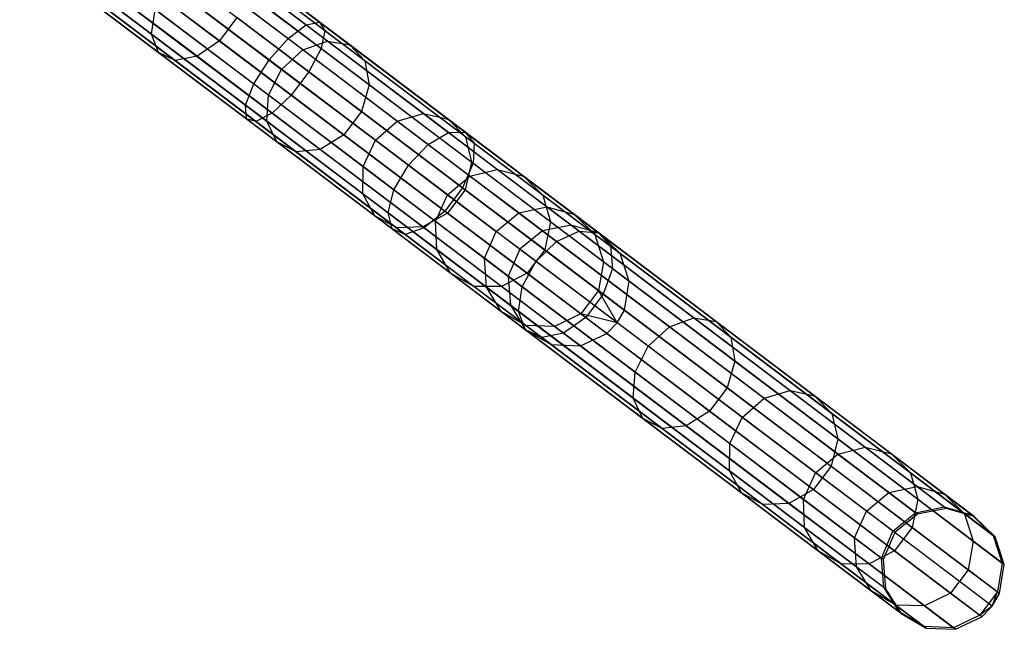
# Model space of a CAD drawing. Extents: x -189 to 189, y -189 to 189.
# Tile 242 of 256: x 135 to 151, y -115 to -105. Entities that reach past the tile are written whole.
import ezdxf

# ---------------------------------------------------------------- set-up
doc = ezdxf.new("R2010")
doc.units = 0
doc.header["$LTSCALE"] = 25.4
doc.layers.get('0').update_dxf_attribs({"linetype": 'CONTINUOUS'})

# ---------------------------------------------------------------- blocks, each defined once
blk = doc.blocks.new('NL2500012474_STL')
at = {"color": 0}
for p, q in [((328.807, -102.783, 176.671), (331.272, -104.644, 175.895)), ((328.807, -102.783, 176.671), (331.272, -104.644, 175.895)), ((328.968, -102.692, 177.113), (331.489, -104.596, 176.319)), ((328.968, -102.692, 177.113), (331.489, -104.596, 176.319)), ((328.995, -102.784, 177.581), (331.576, -104.734, 176.769)), ((328.995, -102.784, 177.581), (331.576, -104.734, 176.769)), ((328.55, -103.038, 176.358), (330.974, -104.868, 175.595)), ((328.55, -103.038, 176.358), (330.974, -104.868, 175.595)), ((328.882, -103.04, 177.97), (331.514, -105.027, 177.142)), ((328.882, -103.04, 177.97), (331.514, -105.027, 177.142)), ((328.738, -104.794, 32.234), (326.583, -103.166, 30.45)), ((328.738, -104.794, 32.234), (326.583, -103.166, 30.45)), ((329.85, -104.902, 31.025), (327.524, -103.145, 29.1)), ((329.85, -104.902, 31.025), (327.524, -103.145, 29.1)), ((328.857, -105.096, 31.882), (326.652, -103.431, 30.057)), ((328.857, -105.096, 31.882), (326.652, -103.431, 30.057)), ((329.485, -105.157, 31.2), (327.183, -103.419, 29.295)), ((329.485, -105.157, 31.2), (327.183, -103.419, 29.295)), ((330.665, -105.217, 175.486), (328.255, -103.397, 176.245)), ((330.665, -105.217, 175.486), (328.255, -103.397, 176.245)), ((328.656, -103.4, 178.189), (331.316, -105.409, 177.352)), ((328.656, -103.4, 178.189), (331.316, -105.409, 177.352)), ((329.126, -105.227, 31.509), (326.869, -103.522, 29.64)), ((329.126, -105.227, 31.509), (326.869, -103.522, 29.64)), ((331.62, -104.907, 34.442), (329.73, -103.48, 32.234)), ((331.62, -104.907, 34.442), (329.73, -103.48, 32.234)), ((331.986, -104.971, 34.141), (330.054, -103.512, 31.882)), ((331.986, -104.971, 34.141), (330.054, -103.512, 31.882)), ((331.216, -105.051, 34.655), (329.358, -103.648, 32.483)), ((331.216, -105.051, 34.655), (329.358, -103.648, 32.483)), ((332.232, -105.229, 33.822), (330.253, -103.735, 31.509)), ((332.232, -105.229, 33.822), (330.253, -103.735, 31.509)), ((327.99, -103.779, 176.358), (330.414, -105.61, 175.595)), ((327.99, -103.779, 176.358), (330.414, -105.61, 175.595)), ((328.367, -103.782, 178.189), (331.027, -105.791, 177.352)), ((328.367, -103.782, 178.189), (331.027, -105.791, 177.352)), ((329.021, -103.976, 32.573), (330.868, -105.371, 34.732)), ((329.021, -103.976, 32.573), (330.868, -105.371, 34.732)), ((327.815, -104.097, 176.671), (330.28, -105.958, 175.895)), ((327.815, -104.097, 176.671), (330.28, -105.958, 175.895)), ((328.083, -104.099, 177.97), (330.715, -106.086, 177.142)), ((328.083, -104.099, 177.97), (330.715, -106.086, 177.142)), ((332.301, -105.622, 33.557), (330.284, -104.099, 31.2)), ((332.301, -105.622, 33.557), (330.284, -104.099, 31.2)), ((327.771, -104.276, 177.113), (330.293, -106.18, 176.319)), ((327.771, -104.276, 177.113), (330.293, -106.18, 176.319)), ((327.868, -104.277, 177.581), (330.449, -106.226, 176.769)), ((327.868, -104.277, 177.581), (330.449, -106.226, 176.769)), ((328.738, -104.794, 32.234), (328.798, -104.39, 32.483)), ((328.738, -104.794, 32.234), (328.798, -104.39, 32.483)), ((330.656, -105.793, 34.655), (328.798, -104.39, 32.483)), ((330.656, -105.793, 34.655), (328.798, -104.39, 32.483)), ((330.138, -104.52, 31.025), (329.85, -104.902, 31.025)), ((330.138, -104.52, 31.025), (329.85, -104.902, 31.025)), ((332.177, -106.06, 33.407), (330.138, -104.52, 31.025)), ((332.177, -106.06, 33.407), (330.138, -104.52, 31.025)), ((330.974, -104.868, 175.595), (331.272, -104.644, 175.895)), ((330.974, -104.868, 175.595), (331.272, -104.644, 175.895)), ((331.272, -104.644, 175.895), (331.489, -104.596, 176.319)), ((331.272, -104.644, 175.895), (331.489, -104.596, 176.319)), ((331.272, -104.644, 175.895), (333.602, -106.404, 174.625)), ((331.272, -104.644, 175.895), (333.602, -106.404, 174.625)), ((331.489, -104.596, 176.319), (333.873, -106.396, 175.02)), ((331.489, -104.596, 176.319), (333.873, -106.396, 175.02)), ((331.489, -104.596, 176.319), (331.576, -104.734, 176.769)), ((331.489, -104.596, 176.319), (331.576, -104.734, 176.769)), ((328.857, -105.096, 31.882), (328.738, -104.794, 32.234)), ((330.628, -106.22, 34.442), (328.738, -104.794, 32.234)), ((328.857, -105.096, 31.882), (328.738, -104.794, 32.234)), ((330.628, -106.22, 34.442), (328.738, -104.794, 32.234)), ((330.665, -105.217, 175.486), (330.974, -104.868, 175.595)), ((330.665, -105.217, 175.486), (330.974, -104.868, 175.595)), ((330.974, -104.868, 175.595), (333.267, -106.6, 174.346)), ((330.974, -104.868, 175.595), (333.267, -106.6, 174.346)), ((331.576, -104.734, 176.769), (331.514, -105.027, 177.142)), ((331.576, -104.734, 176.769), (331.514, -105.027, 177.142)), ((331.576, -104.734, 176.769), (334.018, -106.577, 175.439)), ((331.576, -104.734, 176.769), (334.018, -106.577, 175.439)), ((329.85, -104.902, 31.025), (329.485, -105.157, 31.2)), ((329.85, -104.902, 31.025), (329.485, -105.157, 31.2)), ((331.889, -106.442, 33.407), (329.85, -104.902, 31.025)), ((331.889, -106.442, 33.407), (329.85, -104.902, 31.025)), ((330.868, -105.371, 34.732), (331.216, -105.051, 34.655)), ((330.868, -105.371, 34.732), (331.216, -105.051, 34.655)), ((331.216, -105.051, 34.655), (331.62, -104.907, 34.442)), ((331.216, -105.051, 34.655), (331.62, -104.907, 34.442)), ((332.761, -106.218, 37.183), (331.216, -105.051, 34.655)), ((332.761, -106.218, 37.183), (331.216, -105.051, 34.655)), ((331.514, -105.027, 177.142), (331.316, -105.409, 177.352)), ((331.514, -105.027, 177.142), (331.316, -105.409, 177.352)), ((331.514, -105.027, 177.142), (334.002, -106.907, 175.786)), ((331.514, -105.027, 177.142), (334.002, -106.907, 175.786)), ((331.62, -104.907, 34.442), (331.986, -104.971, 34.141)), ((333.19, -106.093, 37.012), (331.62, -104.907, 34.442)), ((333.19, -106.093, 37.012), (331.62, -104.907, 34.442)), ((331.62, -104.907, 34.442), (331.986, -104.971, 34.141)), ((331.986, -104.971, 34.141), (332.232, -105.229, 33.822)), ((333.593, -106.185, 36.77), (331.986, -104.971, 34.141)), ((333.593, -106.185, 36.77), (331.986, -104.971, 34.141)), ((331.986, -104.971, 34.141), (332.232, -105.229, 33.822)), ((329.126, -105.227, 31.509), (328.857, -105.096, 31.882)), ((330.79, -106.556, 34.141), (328.857, -105.096, 31.882)), ((329.126, -105.227, 31.509), (328.857, -105.096, 31.882)), ((330.79, -106.556, 34.141), (328.857, -105.096, 31.882)), ((329.485, -105.157, 31.2), (329.126, -105.227, 31.509)), ((329.485, -105.157, 31.2), (329.126, -105.227, 31.509)), ((331.502, -106.68, 33.557), (329.485, -105.157, 31.2)), ((331.502, -106.68, 33.557), (329.485, -105.157, 31.2)), ((331.105, -106.722, 33.822), (329.126, -105.227, 31.509)), ((331.105, -106.722, 33.822), (329.126, -105.227, 31.509)), ((330.414, -105.61, 175.595), (330.665, -105.217, 175.486)), ((330.414, -105.61, 175.595), (330.665, -105.217, 175.486)), ((330.656, -105.793, 34.655), (330.868, -105.371, 34.732)), ((330.656, -105.793, 34.655), (330.868, -105.371, 34.732)), ((332.943, -106.938, 174.245), (330.665, -105.217, 175.486)), ((332.943, -106.938, 174.245), (330.665, -105.217, 175.486)), ((330.868, -105.371, 34.732), (332.404, -106.531, 37.245)), ((330.868, -105.371, 34.732), (332.404, -106.531, 37.245)), ((332.232, -105.229, 33.822), (332.301, -105.622, 33.557)), ((333.878, -106.472, 36.514), (332.232, -105.229, 33.822)), ((333.878, -106.472, 36.514), (332.232, -105.229, 33.822)), ((332.232, -105.229, 33.822), (332.301, -105.622, 33.557)), ((331.316, -105.409, 177.352), (331.027, -105.791, 177.352)), ((331.316, -105.409, 177.352), (331.027, -105.791, 177.352)), ((331.316, -105.409, 177.352), (333.831, -107.308, 175.982)), ((331.316, -105.409, 177.352), (333.831, -107.308, 175.982)), ((330.28, -105.958, 175.895), (330.414, -105.61, 175.595)), ((330.28, -105.958, 175.895), (330.414, -105.61, 175.595)), ((330.414, -105.61, 175.595), (332.706, -107.341, 174.346)), ((330.414, -105.61, 175.595), (332.706, -107.341, 174.346)), ((332.301, -105.622, 33.557), (332.177, -106.06, 33.407)), ((332.301, -105.622, 33.557), (332.177, -106.06, 33.407)), ((333.978, -106.889, 36.301), (332.301, -105.622, 33.557)), ((333.978, -106.889, 36.301), (332.301, -105.622, 33.557)), ((330.628, -106.22, 34.442), (330.656, -105.793, 34.655)), ((330.628, -106.22, 34.442), (330.656, -105.793, 34.655)), ((332.201, -106.96, 37.183), (330.656, -105.793, 34.655)), ((332.201, -106.96, 37.183), (330.656, -105.793, 34.655)), ((331.027, -105.791, 177.352), (330.715, -106.086, 177.142)), ((331.027, -105.791, 177.352), (330.715, -106.086, 177.142)), ((331.027, -105.791, 177.352), (333.542, -107.69, 175.982)), ((331.027, -105.791, 177.352), (333.542, -107.69, 175.982)), ((330.293, -106.18, 176.319), (330.28, -105.958, 175.895)), ((330.28, -105.958, 175.895), (332.61, -107.718, 174.625)), ((330.28, -105.958, 175.895), (332.61, -107.718, 174.625)), ((330.293, -106.18, 176.319), (330.28, -105.958, 175.895)), ((330.715, -106.086, 177.142), (330.449, -106.226, 176.769)), ((330.715, -106.086, 177.142), (330.449, -106.226, 176.769)), ((330.715, -106.086, 177.142), (333.203, -107.965, 175.786)), ((330.715, -106.086, 177.142), (333.203, -107.965, 175.786)), ((332.177, -106.06, 33.407), (331.889, -106.442, 33.407)), ((332.177, -106.06, 33.407), (331.889, -106.442, 33.407)), ((333.872, -107.34, 36.181), (332.177, -106.06, 33.407)), ((333.872, -107.34, 36.181), (332.177, -106.06, 33.407)), ((332.761, -106.218, 37.183), (333.19, -106.093, 37.012)), ((332.761, -106.218, 37.183), (333.19, -106.093, 37.012)), ((333.19, -106.093, 37.012), (333.593, -106.185, 36.77)), ((334.398, -107.006, 39.873), (333.19, -106.093, 37.012)), ((334.398, -107.006, 39.873), (333.19, -106.093, 37.012)), ((333.19, -106.093, 37.012), (333.593, -106.185, 36.77)), ((330.449, -106.226, 176.769), (330.293, -106.18, 176.319)), ((330.293, -106.18, 176.319), (332.677, -107.981, 175.02)), ((330.293, -106.18, 176.319), (332.677, -107.981, 175.02)), ((330.449, -106.226, 176.769), (330.293, -106.18, 176.319)), ((330.449, -106.226, 176.769), (332.891, -108.07, 175.439)), ((330.449, -106.226, 176.769), (332.891, -108.07, 175.439)), ((330.79, -106.556, 34.141), (330.628, -106.22, 34.442)), ((332.198, -107.407, 37.012), (330.628, -106.22, 34.442)), ((330.79, -106.556, 34.141), (330.628, -106.22, 34.442)), ((332.198, -107.407, 37.012), (330.628, -106.22, 34.442)), ((332.404, -106.531, 37.245), (332.761, -106.218, 37.183)), ((332.404, -106.531, 37.245), (332.761, -106.218, 37.183)), ((333.95, -107.115, 39.997), (332.761, -106.218, 37.183)), ((333.95, -107.115, 39.997), (332.761, -106.218, 37.183)), ((333.593, -106.185, 36.77), (333.878, -106.472, 36.514)), ((334.829, -107.118, 39.697), (333.593, -106.185, 36.77)), ((334.829, -107.118, 39.697), (333.593, -106.185, 36.77)), ((333.593, -106.185, 36.77), (333.878, -106.472, 36.514)), ((331.889, -106.442, 33.407), (331.502, -106.68, 33.557)), ((331.889, -106.442, 33.407), (331.502, -106.68, 33.557)), ((333.584, -107.722, 36.181), (331.889, -106.442, 33.407)), ((333.584, -107.722, 36.181), (331.889, -106.442, 33.407)), ((333.267, -106.6, 174.346), (333.602, -106.404, 174.625)), ((333.267, -106.6, 174.346), (333.602, -106.404, 174.625)), ((333.602, -106.404, 174.625), (333.873, -106.396, 175.02)), ((333.602, -106.404, 174.625), (333.873, -106.396, 175.02)), ((333.602, -106.404, 174.625), (335.736, -108.015, 172.896)), ((333.602, -106.404, 174.625), (335.736, -108.015, 172.896)), ((333.873, -106.396, 175.02), (336.056, -108.045, 173.25)), ((333.873, -106.396, 175.02), (336.056, -108.045, 173.25)), ((333.873, -106.396, 175.02), (334.018, -106.577, 175.439)), ((333.873, -106.396, 175.02), (334.018, -106.577, 175.439)), ((333.878, -106.472, 36.514), (333.978, -106.889, 36.301)), ((335.143, -107.428, 39.511), (333.878, -106.472, 36.514)), ((335.143, -107.428, 39.511), (333.878, -106.472, 36.514)), ((333.878, -106.472, 36.514), (333.978, -106.889, 36.301)), ((331.105, -106.722, 33.822), (330.79, -106.556, 34.141)), ((332.397, -107.769, 36.77), (330.79, -106.556, 34.141)), ((331.105, -106.722, 33.822), (330.79, -106.556, 34.141)), ((332.397, -107.769, 36.77), (330.79, -106.556, 34.141)), ((332.201, -106.96, 37.183), (332.404, -106.531, 37.245)), ((332.201, -106.96, 37.183), (332.404, -106.531, 37.245)), ((332.404, -106.531, 37.245), (333.585, -107.423, 40.042)), ((332.404, -106.531, 37.245), (333.585, -107.423, 40.042)), ((332.943, -106.938, 174.245), (333.267, -106.6, 174.346)), ((332.943, -106.938, 174.245), (333.267, -106.6, 174.346)), ((333.267, -106.6, 174.346), (335.365, -108.185, 172.644)), ((333.267, -106.6, 174.346), (335.365, -108.185, 172.644)), ((334.018, -106.577, 175.439), (334.002, -106.907, 175.786)), ((334.018, -106.577, 175.439), (334.002, -106.907, 175.786)), ((334.018, -106.577, 175.439), (336.253, -108.265, 173.627)), ((334.018, -106.577, 175.439), (336.253, -108.265, 173.627)), ((331.502, -106.68, 33.557), (331.105, -106.722, 33.822)), ((331.502, -106.68, 33.557), (331.105, -106.722, 33.822)), ((332.751, -107.964, 36.514), (331.105, -106.722, 33.822)), ((332.751, -107.964, 36.514), (331.105, -106.722, 33.822)), ((333.179, -107.947, 36.301), (331.502, -106.68, 33.557)), ((333.179, -107.947, 36.301), (331.502, -106.68, 33.557)), ((332.198, -107.407, 37.012), (332.201, -106.96, 37.183)), ((332.198, -107.407, 37.012), (332.201, -106.96, 37.183)), ((333.389, -107.857, 39.997), (332.201, -106.96, 37.183)), ((333.389, -107.857, 39.997), (332.201, -106.96, 37.183)), ((332.706, -107.341, 174.346), (332.943, -106.938, 174.245)), ((332.706, -107.341, 174.346), (332.943, -106.938, 174.245)), ((335.03, -108.513, 172.554), (332.943, -106.938, 174.245)), ((335.03, -108.513, 172.554), (332.943, -106.938, 174.245)), ((334.002, -106.907, 175.786), (333.831, -107.308, 175.982)), ((334.002, -106.907, 175.786), (333.831, -107.308, 175.982)), ((333.978, -106.889, 36.301), (333.872, -107.34, 36.181)), ((333.978, -106.889, 36.301), (333.872, -107.34, 36.181)), ((335.268, -107.863, 39.356), (333.978, -106.889, 36.301)), ((335.268, -107.863, 39.356), (333.978, -106.889, 36.301)), ((334.002, -106.907, 175.786), (336.281, -108.627, 173.939)), ((334.002, -106.907, 175.786), (336.281, -108.627, 173.939)), ((333.585, -107.423, 40.042), (333.95, -107.115, 39.997)), ((333.585, -107.423, 40.042), (333.95, -107.115, 39.997)), ((333.95, -107.115, 39.997), (334.398, -107.006, 39.873)), ((333.95, -107.115, 39.997), (334.398, -107.006, 39.873)), ((334.749, -107.719, 43.02), (333.95, -107.115, 39.997)), ((334.749, -107.719, 43.02), (333.95, -107.115, 39.997)), ((334.398, -107.006, 39.873), (334.829, -107.118, 39.697)), ((335.211, -107.619, 42.945), (334.398, -107.006, 39.873)), ((335.211, -107.619, 42.945), (334.398, -107.006, 39.873)), ((334.398, -107.006, 39.873), (334.829, -107.118, 39.697)), ((334.829, -107.118, 39.697), (335.143, -107.428, 39.511)), ((335.66, -107.746, 42.84), (334.829, -107.118, 39.697)), ((335.66, -107.746, 42.84), (334.829, -107.118, 39.697)), ((334.829, -107.118, 39.697), (335.143, -107.428, 39.511)), ((332.397, -107.769, 36.77), (332.198, -107.407, 37.012)), ((333.407, -108.319, 39.873), (332.198, -107.407, 37.012)), ((332.397, -107.769, 36.77), (332.198, -107.407, 37.012)), ((333.407, -108.319, 39.873), (332.198, -107.407, 37.012)), ((332.61, -107.718, 174.625), (332.706, -107.341, 174.346)), ((332.61, -107.718, 174.625), (332.706, -107.341, 174.346)), ((332.706, -107.341, 174.346), (334.805, -108.926, 172.644)), ((332.706, -107.341, 174.346), (334.805, -108.926, 172.644)), ((333.389, -107.857, 39.997), (333.585, -107.423, 40.042)), ((333.389, -107.857, 39.997), (333.585, -107.423, 40.042)), ((333.831, -107.308, 175.982), (333.542, -107.69, 175.982)), ((333.831, -107.308, 175.982), (333.542, -107.69, 175.982)), ((333.872, -107.34, 36.181), (333.584, -107.722, 36.181)), ((333.872, -107.34, 36.181), (333.584, -107.722, 36.181)), ((333.585, -107.423, 40.042), (334.38, -108.023, 43.047)), ((333.585, -107.423, 40.042), (334.38, -108.023, 43.047)), ((333.831, -107.308, 175.982), (336.133, -109.047, 174.115)), ((333.831, -107.308, 175.982), (336.133, -109.047, 174.115)), ((335.176, -108.324, 39.269), (333.872, -107.34, 36.181)), ((335.176, -108.324, 39.269), (333.872, -107.34, 36.181)), ((335.143, -107.428, 39.511), (335.268, -107.863, 39.356)), ((335.994, -108.07, 42.729), (335.143, -107.428, 39.511)), ((335.994, -108.07, 42.729), (335.143, -107.428, 39.511)), ((335.143, -107.428, 39.511), (335.268, -107.863, 39.356)), ((334.749, -107.719, 43.02), (335.211, -107.619, 42.945)), ((334.749, -107.719, 43.02), (335.211, -107.619, 42.945)), ((335.211, -107.619, 42.945), (335.66, -107.746, 42.84)), ((335.605, -107.917, 46.145), (335.211, -107.619, 42.945)), ((335.605, -107.917, 46.145), (335.211, -107.619, 42.945)), ((335.211, -107.619, 42.945), (335.66, -107.746, 42.84)), ((332.751, -107.964, 36.514), (332.397, -107.769, 36.77)), ((333.633, -108.703, 39.697), (332.397, -107.769, 36.77)), ((332.751, -107.964, 36.514), (332.397, -107.769, 36.77)), ((333.633, -108.703, 39.697), (332.397, -107.769, 36.77)), ((332.677, -107.981, 175.02), (332.61, -107.718, 174.625)), ((332.61, -107.718, 174.625), (334.744, -109.329, 172.896)), ((332.61, -107.718, 174.625), (334.744, -109.329, 172.896)), ((332.677, -107.981, 175.02), (332.61, -107.718, 174.625)), ((333.584, -107.722, 36.181), (333.179, -107.947, 36.301)), ((333.584, -107.722, 36.181), (333.179, -107.947, 36.301)), ((333.542, -107.69, 175.982), (333.203, -107.965, 175.786)), ((333.542, -107.69, 175.982), (333.203, -107.965, 175.786)), ((333.542, -107.69, 175.982), (335.845, -109.429, 174.115)), ((333.542, -107.69, 175.982), (335.845, -109.429, 174.115)), ((334.888, -108.706, 39.269), (333.584, -107.722, 36.181)), ((334.888, -108.706, 39.269), (333.584, -107.722, 36.181)), ((334.38, -108.023, 43.047), (334.749, -107.719, 43.02)), ((334.38, -108.023, 43.047), (334.749, -107.719, 43.02)), ((335.137, -108.012, 46.167), (334.749, -107.719, 43.02)), ((335.137, -108.012, 46.167), (334.749, -107.719, 43.02)), ((335.66, -107.746, 42.84), (335.994, -108.07, 42.729)), ((336.064, -108.05, 46.113), (335.66, -107.746, 42.84)), ((336.064, -108.05, 46.113), (335.66, -107.746, 42.84)), ((335.66, -107.746, 42.84), (335.994, -108.07, 42.729)), ((333.179, -107.947, 36.301), (332.751, -107.964, 36.514)), ((333.179, -107.947, 36.301), (332.751, -107.964, 36.514)), ((334.469, -108.921, 39.356), (333.179, -107.947, 36.301)), ((334.469, -108.921, 39.356), (333.179, -107.947, 36.301)), ((333.407, -108.319, 39.873), (333.389, -107.857, 39.997)), ((334.189, -108.461, 43.02), (333.389, -107.857, 39.997)), ((333.407, -108.319, 39.873), (333.389, -107.857, 39.997)), ((334.189, -108.461, 43.02), (333.389, -107.857, 39.997)), ((335.605, -107.917, 46.145), (335.137, -108.012, 46.167)), ((335.605, -107.917, 46.145), (335.137, -108.012, 46.167)), ((335.268, -107.863, 39.356), (335.176, -108.324, 39.269)), ((335.268, -107.863, 39.356), (335.176, -108.324, 39.269)), ((336.136, -108.518, 42.637), (335.268, -107.863, 39.356)), ((336.136, -108.518, 42.637), (335.268, -107.863, 39.356)), ((341.743, -112.552, 156.145), (335.605, -107.917, 46.145)), ((336.064, -108.05, 46.113), (335.605, -107.917, 46.145)), ((341.743, -112.552, 156.145), (335.605, -107.917, 46.145)), ((336.064, -108.05, 46.113), (335.605, -107.917, 46.145)), ((332.891, -108.07, 175.439), (332.677, -107.981, 175.02)), ((332.677, -107.981, 175.02), (334.859, -109.629, 173.25)), ((332.677, -107.981, 175.02), (334.859, -109.629, 173.25)), ((332.891, -108.07, 175.439), (332.677, -107.981, 175.02)), ((334.016, -108.92, 39.511), (332.751, -107.964, 36.514)), ((334.016, -108.92, 39.511), (332.751, -107.964, 36.514)), ((333.203, -107.965, 175.786), (332.891, -108.07, 175.439)), ((333.203, -107.965, 175.786), (332.891, -108.07, 175.439)), ((332.891, -108.07, 175.439), (335.126, -109.758, 173.627)), ((332.891, -108.07, 175.439), (335.126, -109.758, 173.627)), ((333.203, -107.965, 175.786), (335.481, -109.685, 173.939)), ((333.203, -107.965, 175.786), (335.481, -109.685, 173.939)), ((334.189, -108.461, 43.02), (334.38, -108.023, 43.047)), ((334.189, -108.461, 43.02), (334.38, -108.023, 43.047)), ((334.765, -108.314, 46.175), (334.38, -108.023, 43.047)), ((334.765, -108.314, 46.175), (334.38, -108.023, 43.047)), ((335.137, -108.012, 46.167), (334.765, -108.314, 46.175)), ((335.137, -108.012, 46.167), (334.765, -108.314, 46.175)), ((341.275, -112.647, 156.167), (335.137, -108.012, 46.167)), ((341.275, -112.647, 156.167), (335.137, -108.012, 46.167)), ((335.365, -108.185, 172.644), (335.736, -108.015, 172.896)), ((335.365, -108.185, 172.644), (335.736, -108.015, 172.896)), ((335.736, -108.015, 172.896), (337.615, -109.435, 170.753)), ((335.736, -108.015, 172.896), (337.615, -109.435, 170.753)), ((335.736, -108.015, 172.896), (336.056, -108.045, 173.25)), ((335.736, -108.015, 172.896), (336.056, -108.045, 173.25)), ((335.994, -108.07, 42.729), (336.136, -108.518, 42.637)), ((336.407, -108.382, 46.08), (335.994, -108.07, 42.729)), ((336.407, -108.382, 46.08), (335.994, -108.07, 42.729)), ((335.994, -108.07, 42.729), (336.136, -108.518, 42.637)), ((336.056, -108.045, 173.25), (337.979, -109.497, 171.058)), ((336.056, -108.045, 173.25), (337.979, -109.497, 171.058)), ((336.056, -108.045, 173.25), (336.253, -108.265, 173.627)), ((336.056, -108.045, 173.25), (336.253, -108.265, 173.627)), ((342.202, -112.686, 156.113), (336.064, -108.05, 46.113)), ((336.407, -108.382, 46.08), (336.064, -108.05, 46.113)), ((342.202, -112.686, 156.113), (336.064, -108.05, 46.113)), ((336.407, -108.382, 46.08), (336.064, -108.05, 46.113)), ((335.03, -108.513, 172.554), (335.365, -108.185, 172.644)), ((335.03, -108.513, 172.554), (335.365, -108.185, 172.644)), ((335.365, -108.185, 172.644), (337.214, -109.581, 170.536)), ((335.365, -108.185, 172.644), (337.214, -109.581, 170.536)), ((336.253, -108.265, 173.627), (338.221, -109.752, 171.382)), ((336.253, -108.265, 173.627), (338.221, -109.752, 171.382)), ((336.253, -108.265, 173.627), (336.281, -108.627, 173.939)), ((336.253, -108.265, 173.627), (336.281, -108.627, 173.939)), ((333.633, -108.703, 39.697), (333.407, -108.319, 39.873)), ((334.219, -108.933, 42.945), (333.407, -108.319, 39.873)), ((333.633, -108.703, 39.697), (333.407, -108.319, 39.873)), ((334.219, -108.933, 42.945), (333.407, -108.319, 39.873)), ((334.765, -108.314, 46.175), (334.577, -108.754, 46.167)), ((334.765, -108.314, 46.175), (334.577, -108.754, 46.167)), ((340.904, -112.949, 156.175), (334.765, -108.314, 46.175)), ((340.904, -112.949, 156.175), (334.765, -108.314, 46.175)), ((335.176, -108.324, 39.269), (334.888, -108.706, 39.269)), ((335.176, -108.324, 39.269), (334.888, -108.706, 39.269)), ((336.053, -108.986, 42.585), (335.176, -108.324, 39.269)), ((336.053, -108.986, 42.585), (335.176, -108.324, 39.269)), ((342.546, -113.017, 156.08), (336.407, -108.382, 46.08)), ((336.557, -108.836, 46.053), (336.407, -108.382, 46.08)), ((342.546, -113.017, 156.08), (336.407, -108.382, 46.08)), ((336.557, -108.836, 46.053), (336.407, -108.382, 46.08)), ((334.219, -108.933, 42.945), (334.189, -108.461, 43.02)), ((334.577, -108.754, 46.167), (334.189, -108.461, 43.02)), ((334.219, -108.933, 42.945), (334.189, -108.461, 43.02)), ((334.577, -108.754, 46.167), (334.189, -108.461, 43.02)), ((334.805, -108.926, 172.644), (335.03, -108.513, 172.554)), ((334.805, -108.926, 172.644), (335.03, -108.513, 172.554)), ((336.867, -109.901, 170.458), (335.03, -108.513, 172.554)), ((336.867, -109.901, 170.458), (335.03, -108.513, 172.554)), ((336.136, -108.518, 42.637), (336.053, -108.986, 42.585)), ((336.136, -108.518, 42.637), (336.053, -108.986, 42.585)), ((336.557, -108.836, 46.053), (336.136, -108.518, 42.637)), ((336.557, -108.836, 46.053), (336.136, -108.518, 42.637)), ((334.016, -108.92, 39.511), (333.633, -108.703, 39.697)), ((334.464, -109.33, 42.84), (333.633, -108.703, 39.697)), ((334.016, -108.92, 39.511), (333.633, -108.703, 39.697)), ((334.464, -109.33, 42.84), (333.633, -108.703, 39.697)), ((334.888, -108.706, 39.269), (334.469, -108.921, 39.356)), ((334.888, -108.706, 39.269), (334.469, -108.921, 39.356)), ((340.715, -113.389, 156.167), (334.577, -108.754, 46.167)), ((334.577, -108.754, 46.167), (334.613, -109.23, 46.145)), ((340.715, -113.389, 156.167), (334.577, -108.754, 46.167)), ((334.577, -108.754, 46.167), (334.613, -109.23, 46.145)), ((335.765, -109.368, 42.585), (334.888, -108.706, 39.269)), ((335.765, -109.368, 42.585), (334.888, -108.706, 39.269)), ((336.281, -108.627, 173.939), (336.133, -109.047, 174.115)), ((336.281, -108.627, 173.939), (336.133, -109.047, 174.115)), ((336.281, -108.627, 173.939), (338.287, -110.143, 171.65)), ((336.281, -108.627, 173.939), (338.287, -110.143, 171.65)), ((336.479, -109.308, 46.037), (336.557, -108.836, 46.053)), ((336.479, -109.308, 46.037), (336.557, -108.836, 46.053)), ((342.695, -113.471, 156.053), (336.557, -108.836, 46.053)), ((342.695, -113.471, 156.053), (336.557, -108.836, 46.053)), ((334.469, -108.921, 39.356), (334.016, -108.92, 39.511)), ((334.867, -109.563, 42.729), (334.016, -108.92, 39.511)), ((334.469, -108.921, 39.356), (334.016, -108.92, 39.511)), ((334.867, -109.563, 42.729), (334.016, -108.92, 39.511)), ((334.464, -109.33, 42.84), (334.219, -108.933, 42.945)), ((334.613, -109.23, 46.145), (334.219, -108.933, 42.945)), ((334.464, -109.33, 42.84), (334.219, -108.933, 42.945)), ((334.613, -109.23, 46.145), (334.219, -108.933, 42.945)), ((335.337, -109.576, 42.637), (334.469, -108.921, 39.356)), ((335.337, -109.576, 42.637), (334.469, -108.921, 39.356)), ((334.744, -109.329, 172.896), (334.805, -108.926, 172.644)), ((334.744, -109.329, 172.896), (334.805, -108.926, 172.644)), ((334.805, -108.926, 172.644), (336.654, -110.323, 170.536)), ((334.805, -108.926, 172.644), (336.654, -110.323, 170.536)), ((336.053, -108.986, 42.585), (335.765, -109.368, 42.585)), ((336.053, -108.986, 42.585), (335.765, -109.368, 42.585)), ((336.133, -109.047, 174.115), (335.845, -109.429, 174.115)), ((336.133, -109.047, 174.115), (335.845, -109.429, 174.115)), ((336.479, -109.308, 46.037), (336.053, -108.986, 42.585)), ((336.479, -109.308, 46.037), (336.053, -108.986, 42.585)), ((336.358, -109.516, 46.035), (336.053, -108.986, 42.585)), ((336.358, -109.516, 46.035), (336.053, -108.986, 42.585)), ((336.133, -109.047, 174.115), (338.162, -110.579, 171.802)), ((336.133, -109.047, 174.115), (338.162, -110.579, 171.802)), ((340.752, -113.866, 156.145), (334.613, -109.23, 46.145)), ((334.613, -109.23, 46.145), (334.867, -109.635, 46.113)), ((340.752, -113.866, 156.145), (334.613, -109.23, 46.145)), ((334.613, -109.23, 46.145), (334.867, -109.635, 46.113)), ((334.867, -109.563, 42.729), (334.464, -109.33, 42.84)), ((334.867, -109.635, 46.113), (334.464, -109.33, 42.84)), ((334.867, -109.563, 42.729), (334.464, -109.33, 42.84)), ((334.867, -109.635, 46.113), (334.464, -109.33, 42.84)), ((334.859, -109.629, 173.25), (334.744, -109.329, 172.896)), ((334.744, -109.329, 172.896), (336.623, -110.748, 170.753)), ((334.744, -109.329, 172.896), (336.623, -110.748, 170.753)), ((334.859, -109.629, 173.25), (334.744, -109.329, 172.896)), ((335.765, -109.368, 42.585), (335.337, -109.576, 42.637)), ((335.765, -109.368, 42.585), (335.337, -109.576, 42.637)), ((336.358, -109.516, 46.035), (335.765, -109.368, 42.585)), ((336.358, -109.516, 46.035), (335.765, -109.368, 42.585)), ((336.19, -109.69, 46.037), (335.765, -109.368, 42.585)), ((336.19, -109.69, 46.037), (335.765, -109.368, 42.585)), ((336.358, -109.516, 46.035), (336.479, -109.308, 46.037)), ((336.358, -109.516, 46.035), (336.479, -109.308, 46.037)), ((342.617, -113.943, 156.037), (336.479, -109.308, 46.037)), ((342.617, -113.943, 156.037), (336.479, -109.308, 46.037)), ((335.337, -109.576, 42.637), (334.867, -109.563, 42.729)), ((335.28, -109.874, 46.08), (334.867, -109.563, 42.729)), ((335.337, -109.576, 42.637), (334.867, -109.563, 42.729)), ((335.28, -109.874, 46.08), (334.867, -109.563, 42.729)), ((335.845, -109.429, 174.115), (335.481, -109.685, 173.939)), ((335.845, -109.429, 174.115), (335.481, -109.685, 173.939)), ((335.845, -109.429, 174.115), (337.873, -110.961, 171.802)), ((335.845, -109.429, 174.115), (337.873, -110.961, 171.802)), ((336.19, -109.69, 46.037), (336.358, -109.516, 46.035)), ((336.19, -109.69, 46.037), (336.358, -109.516, 46.035)), ((342.496, -114.152, 156.035), (336.358, -109.516, 46.035)), ((342.496, -114.152, 156.035), (336.358, -109.516, 46.035)), ((337.214, -109.581, 170.536), (337.615, -109.435, 170.753)), ((337.214, -109.581, 170.536), (337.615, -109.435, 170.753)), ((337.615, -109.435, 170.753), (339.19, -110.624, 168.253)), ((337.615, -109.435, 170.753), (339.19, -110.624, 168.253)), ((337.615, -109.435, 170.753), (337.979, -109.497, 171.058)), ((337.615, -109.435, 170.753), (337.979, -109.497, 171.058)), ((337.979, -109.497, 171.058), (339.59, -110.713, 168.501)), ((337.979, -109.497, 171.058), (339.59, -110.713, 168.501)), ((337.979, -109.497, 171.058), (338.221, -109.752, 171.382)), ((337.979, -109.497, 171.058), (338.221, -109.752, 171.382)), ((335.126, -109.758, 173.627), (334.859, -109.629, 173.25)), ((334.859, -109.629, 173.25), (336.782, -111.081, 171.058)), ((334.859, -109.629, 173.25), (336.782, -111.081, 171.058)), ((335.126, -109.758, 173.627), (334.859, -109.629, 173.25)), ((341.006, -114.27, 156.113), (334.867, -109.635, 46.113)), ((334.867, -109.635, 46.113), (335.28, -109.874, 46.08)), ((341.006, -114.27, 156.113), (334.867, -109.635, 46.113)), ((334.867, -109.635, 46.113), (335.28, -109.874, 46.08)), ((335.481, -109.685, 173.939), (335.126, -109.758, 173.627)), ((335.481, -109.685, 173.939), (335.126, -109.758, 173.627)), ((335.758, -109.894, 46.053), (335.337, -109.576, 42.637)), ((335.758, -109.894, 46.053), (335.337, -109.576, 42.637)), ((335.481, -109.685, 173.939), (337.488, -111.201, 171.65)), ((335.481, -109.685, 173.939), (337.488, -111.201, 171.65)), ((335.758, -109.894, 46.053), (336.19, -109.69, 46.037)), ((335.758, -109.894, 46.053), (336.19, -109.69, 46.037)), ((342.328, -114.325, 156.037), (336.19, -109.69, 46.037)), ((342.328, -114.325, 156.037), (336.19, -109.69, 46.037)), ((336.867, -109.901, 170.458), (337.214, -109.581, 170.536)), ((336.867, -109.901, 170.458), (337.214, -109.581, 170.536)), ((337.214, -109.581, 170.536), (338.764, -110.751, 168.078)), ((337.214, -109.581, 170.536), (338.764, -110.751, 168.078)), ((335.126, -109.758, 173.627), (337.094, -111.244, 171.382)), ((335.126, -109.758, 173.627), (337.094, -111.244, 171.382)), ((341.419, -114.51, 156.08), (335.28, -109.874, 46.08)), ((335.28, -109.874, 46.08), (335.758, -109.894, 46.053)), ((341.419, -114.51, 156.08), (335.28, -109.874, 46.08)), ((335.28, -109.874, 46.08), (335.758, -109.894, 46.053)), ((338.221, -109.752, 171.382), (339.871, -110.998, 168.764)), ((338.221, -109.752, 171.382), (339.871, -110.998, 168.764)), ((338.221, -109.752, 171.382), (338.287, -110.143, 171.65)), ((338.221, -109.752, 171.382), (338.287, -110.143, 171.65)), ((341.896, -114.53, 156.053), (335.758, -109.894, 46.053)), ((341.896, -114.53, 156.053), (335.758, -109.894, 46.053)), ((336.654, -110.323, 170.536), (336.867, -109.901, 170.458)), ((336.654, -110.323, 170.536), (336.867, -109.901, 170.458)), ((338.407, -111.064, 168.014), (336.867, -109.901, 170.458)), ((338.407, -111.064, 168.014), (336.867, -109.901, 170.458)), ((338.287, -110.143, 171.65), (338.162, -110.579, 171.802)), ((338.287, -110.143, 171.65), (338.162, -110.579, 171.802)), ((338.287, -110.143, 171.65), (339.969, -111.413, 168.982)), ((338.287, -110.143, 171.65), (339.969, -111.413, 168.982)), ((336.623, -110.748, 170.753), (336.654, -110.323, 170.536)), ((336.623, -110.748, 170.753), (336.654, -110.323, 170.536)), ((336.654, -110.323, 170.536), (338.203, -111.492, 168.078)), ((336.654, -110.323, 170.536), (338.203, -111.492, 168.078)), ((338.162, -110.579, 171.802), (337.873, -110.961, 171.802)), ((338.162, -110.579, 171.802), (337.873, -110.961, 171.802)), ((338.162, -110.579, 171.802), (339.862, -111.862, 169.105)), ((338.162, -110.579, 171.802), (339.862, -111.862, 169.105)), ((338.764, -110.751, 168.078), (339.19, -110.624, 168.253)), ((338.764, -110.751, 168.078), (339.19, -110.624, 168.253)), ((339.19, -110.624, 168.253), (340.419, -111.552, 165.466)), ((339.19, -110.624, 168.253), (340.419, -111.552, 165.466)), ((339.19, -110.624, 168.253), (339.59, -110.713, 168.501)), ((339.19, -110.624, 168.253), (339.59, -110.713, 168.501)), ((336.782, -111.081, 171.058), (336.623, -110.748, 170.753)), ((336.623, -110.748, 170.753), (338.198, -111.938, 168.253)), ((336.623, -110.748, 170.753), (338.198, -111.938, 168.253)), ((336.782, -111.081, 171.058), (336.623, -110.748, 170.753)), ((338.407, -111.064, 168.014), (338.764, -110.751, 168.078)), ((338.407, -111.064, 168.014), (338.764, -110.751, 168.078)), ((338.764, -110.751, 168.078), (339.972, -111.663, 165.335)), ((338.764, -110.751, 168.078), (339.972, -111.663, 165.335)), ((339.59, -110.713, 168.501), (340.847, -111.662, 165.649)), ((339.59, -110.713, 168.501), (340.847, -111.662, 165.649)), ((339.59, -110.713, 168.501), (339.871, -110.998, 168.764)), ((339.59, -110.713, 168.501), (339.871, -110.998, 168.764)), ((337.873, -110.961, 171.802), (337.488, -111.201, 171.65)), ((337.873, -110.961, 171.802), (337.488, -111.201, 171.65)), ((337.873, -110.961, 171.802), (339.573, -112.244, 169.105)), ((337.873, -110.961, 171.802), (339.573, -112.244, 169.105)), ((339.871, -110.998, 168.764), (341.158, -111.969, 165.844)), ((339.871, -110.998, 168.764), (341.158, -111.969, 165.844)), ((339.871, -110.998, 168.764), (339.969, -111.413, 168.982)), ((339.871, -110.998, 168.764), (339.969, -111.413, 168.982)), ((337.094, -111.244, 171.382), (336.782, -111.081, 171.058)), ((336.782, -111.081, 171.058), (338.394, -112.298, 168.501)), ((336.782, -111.081, 171.058), (338.394, -112.298, 168.501)), ((337.094, -111.244, 171.382), (336.782, -111.081, 171.058)), ((338.203, -111.492, 168.078), (338.407, -111.064, 168.014)), ((338.203, -111.492, 168.078), (338.407, -111.064, 168.014)), ((339.608, -111.971, 165.289), (338.407, -111.064, 168.014)), ((339.608, -111.971, 165.289), (338.407, -111.064, 168.014)), ((337.488, -111.201, 171.65), (337.094, -111.244, 171.382)), ((337.488, -111.201, 171.65), (337.094, -111.244, 171.382)), ((337.094, -111.244, 171.382), (338.744, -112.49, 168.764)), ((337.094, -111.244, 171.382), (338.744, -112.49, 168.764)), ((337.488, -111.201, 171.65), (339.17, -112.471, 168.982)), ((337.488, -111.201, 171.65), (339.17, -112.471, 168.982)), ((338.198, -111.938, 168.253), (338.203, -111.492, 168.078)), ((338.198, -111.938, 168.253), (338.203, -111.492, 168.078)), ((338.203, -111.492, 168.078), (339.411, -112.405, 165.335)), ((338.203, -111.492, 168.078), (339.411, -112.405, 165.335)), ((339.969, -111.413, 168.982), (339.862, -111.862, 169.105)), ((339.969, -111.413, 168.982), (339.862, -111.862, 169.105)), ((339.969, -111.413, 168.982), (341.281, -112.403, 166.005)), ((339.969, -111.413, 168.982), (341.281, -112.403, 166.005)), ((339.972, -111.663, 165.335), (340.419, -111.552, 165.466)), ((339.972, -111.663, 165.335), (340.419, -111.552, 165.466)), ((340.419, -111.552, 165.466), (341.267, -112.192, 162.464)), ((340.419, -111.552, 165.466), (341.267, -112.192, 162.464)), ((340.419, -111.552, 165.466), (340.847, -111.662, 165.649)), ((340.419, -111.552, 165.466), (340.847, -111.662, 165.649)), ((339.608, -111.971, 165.289), (339.972, -111.663, 165.335)), ((339.608, -111.971, 165.289), (339.972, -111.663, 165.335)), ((339.972, -111.663, 165.335), (340.806, -112.293, 162.383)), ((339.972, -111.663, 165.335), (340.806, -112.293, 162.383)), ((340.847, -111.662, 165.649), (341.714, -112.318, 162.578)), ((340.847, -111.662, 165.649), (341.714, -112.318, 162.578)), ((340.847, -111.662, 165.649), (341.158, -111.969, 165.844)), ((340.847, -111.662, 165.649), (341.158, -111.969, 165.844)), ((338.394, -112.298, 168.501), (338.198, -111.938, 168.253)), ((338.198, -111.938, 168.253), (339.427, -112.865, 165.466)), ((338.198, -111.938, 168.253), (339.427, -112.865, 165.466)), ((338.394, -112.298, 168.501), (338.198, -111.938, 168.253)), ((339.411, -112.405, 165.335), (339.608, -111.971, 165.289)), ((339.411, -112.405, 165.335), (339.608, -111.971, 165.289)), ((339.862, -111.862, 169.105), (339.573, -112.244, 169.105)), ((339.862, -111.862, 169.105), (339.573, -112.244, 169.105)), ((340.438, -112.597, 162.353), (339.608, -111.971, 165.289)), ((340.438, -112.597, 162.353), (339.608, -111.971, 165.289)), ((339.862, -111.862, 169.105), (341.187, -112.863, 166.096)), ((339.862, -111.862, 169.105), (341.187, -112.863, 166.096)), ((341.158, -111.969, 165.844), (342.046, -112.64, 162.7)), ((341.158, -111.969, 165.844), (342.046, -112.64, 162.7)), ((341.158, -111.969, 165.844), (341.281, -112.403, 166.005)), ((341.158, -111.969, 165.844), (341.281, -112.403, 166.005)), ((338.744, -112.49, 168.764), (338.394, -112.298, 168.501)), ((338.394, -112.298, 168.501), (339.65, -113.247, 165.649)), ((338.394, -112.298, 168.501), (339.65, -113.247, 165.649)), ((338.744, -112.49, 168.764), (338.394, -112.298, 168.501)), ((339.573, -112.244, 169.105), (339.17, -112.471, 168.982)), ((339.573, -112.244, 169.105), (339.17, -112.471, 168.982)), ((339.573, -112.244, 169.105), (340.899, -113.245, 166.096)), ((339.573, -112.244, 169.105), (340.899, -113.245, 166.096)), ((340.438, -112.597, 162.353), (340.806, -112.293, 162.383)), ((340.438, -112.597, 162.353), (340.806, -112.293, 162.383)), ((340.806, -112.293, 162.383), (341.267, -112.192, 162.464)), ((340.806, -112.293, 162.383), (341.267, -112.192, 162.464)), ((340.806, -112.293, 162.383), (341.244, -112.624, 159.299)), ((340.806, -112.293, 162.383), (341.244, -112.624, 159.299)), ((341.267, -112.192, 162.464), (341.712, -112.529, 159.329)), ((341.267, -112.192, 162.464), (341.712, -112.529, 159.329)), ((341.267, -112.192, 162.464), (341.714, -112.318, 162.578)), ((341.267, -112.192, 162.464), (341.714, -112.318, 162.578)), ((339.427, -112.865, 165.466), (339.411, -112.405, 165.335)), ((339.411, -112.405, 165.335), (340.246, -113.035, 162.383)), ((339.411, -112.405, 165.335), (340.246, -113.035, 162.383)), ((339.427, -112.865, 165.466), (339.411, -112.405, 165.335)), ((341.281, -112.403, 166.005), (341.187, -112.863, 166.096)), ((341.281, -112.403, 166.005), (341.187, -112.863, 166.096)), ((341.281, -112.403, 166.005), (342.186, -113.087, 162.8)), ((341.281, -112.403, 166.005), (342.186, -113.087, 162.8)), ((341.714, -112.318, 162.578), (342.17, -112.662, 159.371)), ((341.714, -112.318, 162.578), (342.17, -112.662, 159.371)), ((341.714, -112.318, 162.578), (342.046, -112.64, 162.7)), ((341.714, -112.318, 162.578), (342.046, -112.64, 162.7)), ((339.17, -112.471, 168.982), (338.744, -112.49, 168.764)), ((339.17, -112.471, 168.982), (338.744, -112.49, 168.764)), ((338.744, -112.49, 168.764), (340.031, -113.462, 165.844)), ((338.744, -112.49, 168.764), (340.031, -113.462, 165.844)), ((339.17, -112.471, 168.982), (340.481, -113.461, 166.005)), ((339.17, -112.471, 168.982), (340.481, -113.461, 166.005)), ((340.246, -113.035, 162.383), (340.438, -112.597, 162.353)), ((340.246, -113.035, 162.383), (340.438, -112.597, 162.353)), ((340.873, -112.926, 159.288), (340.438, -112.597, 162.353)), ((340.873, -112.926, 159.288), (340.438, -112.597, 162.353)), ((340.873, -112.926, 159.288), (341.244, -112.624, 159.299)), ((340.873, -112.926, 159.288), (341.244, -112.624, 159.299)), ((341.244, -112.624, 159.299), (341.712, -112.529, 159.329)), ((341.244, -112.624, 159.299), (341.712, -112.529, 159.329)), ((341.275, -112.647, 156.167), (341.244, -112.624, 159.299)), ((341.275, -112.647, 156.167), (341.244, -112.624, 159.299)), ((341.743, -112.552, 156.145), (341.275, -112.647, 156.167)), ((341.743, -112.552, 156.145), (341.275, -112.647, 156.167)), ((341.743, -112.552, 156.145), (341.712, -112.529, 159.329)), ((341.712, -112.529, 159.329), (342.17, -112.662, 159.371)), ((341.743, -112.552, 156.145), (341.712, -112.529, 159.329)), ((341.712, -112.529, 159.329), (342.17, -112.662, 159.371)), ((342.202, -112.686, 156.113), (341.743, -112.552, 156.145)), ((342.202, -112.686, 156.113), (341.743, -112.552, 156.145)), ((341.275, -112.647, 156.167), (340.904, -112.949, 156.175)), ((341.275, -112.647, 156.167), (340.904, -112.949, 156.175)), ((342.046, -112.64, 162.7), (342.513, -112.993, 159.416)), ((342.046, -112.64, 162.7), (342.513, -112.993, 159.416)), ((342.046, -112.64, 162.7), (342.186, -113.087, 162.8)), ((342.046, -112.64, 162.7), (342.186, -113.087, 162.8)), ((342.202, -112.686, 156.113), (342.17, -112.662, 159.371)), ((342.17, -112.662, 159.371), (342.513, -112.993, 159.416)), ((342.202, -112.686, 156.113), (342.17, -112.662, 159.371)), ((342.17, -112.662, 159.371), (342.513, -112.993, 159.416)), ((342.546, -113.017, 156.08), (342.202, -112.686, 156.113)), ((342.546, -113.017, 156.08), (342.202, -112.686, 156.113)), ((339.65, -113.247, 165.649), (339.427, -112.865, 165.466)), ((339.427, -112.865, 165.466), (340.275, -113.506, 162.464)), ((339.427, -112.865, 165.466), (340.275, -113.506, 162.464)), ((339.65, -113.247, 165.649), (339.427, -112.865, 165.466)), ((340.684, -113.366, 159.299), (340.873, -112.926, 159.288)), ((340.684, -113.366, 159.299), (340.873, -112.926, 159.288)), ((340.904, -112.949, 156.175), (340.873, -112.926, 159.288)), ((340.904, -112.949, 156.175), (340.873, -112.926, 159.288)), ((341.187, -112.863, 166.096), (340.899, -113.245, 166.096)), ((341.187, -112.863, 166.096), (340.899, -113.245, 166.096)), ((341.187, -112.863, 166.096), (342.102, -113.555, 162.857)), ((341.187, -112.863, 166.096), (342.102, -113.555, 162.857)), ((340.275, -113.506, 162.464), (340.246, -113.035, 162.383)), ((340.246, -113.035, 162.383), (340.684, -113.366, 159.299)), ((340.246, -113.035, 162.383), (340.684, -113.366, 159.299)), ((340.275, -113.506, 162.464), (340.246, -113.035, 162.383)), ((340.904, -112.949, 156.175), (340.715, -113.389, 156.167)), ((340.904, -112.949, 156.175), (340.715, -113.389, 156.167)), ((342.186, -113.087, 162.8), (342.102, -113.555, 162.857)), ((342.186, -113.087, 162.8), (342.102, -113.555, 162.857)), ((342.186, -113.087, 162.8), (342.662, -113.446, 159.453)), ((342.186, -113.087, 162.8), (342.662, -113.446, 159.453)), ((342.546, -113.017, 156.08), (342.513, -112.993, 159.416)), ((342.513, -112.993, 159.416), (342.662, -113.446, 159.453)), ((342.546, -113.017, 156.08), (342.513, -112.993, 159.416)), ((342.513, -112.993, 159.416), (342.662, -113.446, 159.453)), ((342.695, -113.471, 156.053), (342.546, -113.017, 156.08)), ((342.695, -113.471, 156.053), (342.546, -113.017, 156.08)), ((340.031, -113.462, 165.844), (339.65, -113.247, 165.649)), ((339.65, -113.247, 165.649), (340.518, -113.902, 162.578)), ((339.65, -113.247, 165.649), (340.518, -113.902, 162.578)), ((340.031, -113.462, 165.844), (339.65, -113.247, 165.649)), ((340.899, -113.245, 166.096), (340.481, -113.461, 166.005)), ((340.899, -113.245, 166.096), (340.481, -113.461, 166.005)), ((340.899, -113.245, 166.096), (341.814, -113.937, 162.857)), ((340.899, -113.245, 166.096), (341.814, -113.937, 162.857)), ((340.715, -113.389, 156.167), (340.684, -113.366, 159.299)), ((340.715, -113.389, 156.167), (340.684, -113.366, 159.299)), ((340.721, -113.842, 159.329), (340.684, -113.366, 159.299)), ((340.721, -113.842, 159.329), (340.684, -113.366, 159.299)), ((340.715, -113.389, 156.167), (340.752, -113.866, 156.145)), ((340.715, -113.389, 156.167), (340.752, -113.866, 156.145)), ((340.481, -113.461, 166.005), (340.031, -113.462, 165.844)), ((340.481, -113.461, 166.005), (340.031, -113.462, 165.844)), ((340.031, -113.462, 165.844), (340.919, -114.133, 162.7)), ((340.031, -113.462, 165.844), (340.919, -114.133, 162.7)), ((340.518, -113.902, 162.578), (340.275, -113.506, 162.464)), ((340.275, -113.506, 162.464), (340.721, -113.842, 159.329)), ((340.275, -113.506, 162.464), (340.721, -113.842, 159.329)), ((340.518, -113.902, 162.578), (340.275, -113.506, 162.464)), ((340.481, -113.461, 166.005), (341.387, -114.145, 162.8)), ((340.481, -113.461, 166.005), (341.387, -114.145, 162.8)), ((342.102, -113.555, 162.857), (341.814, -113.937, 162.857)), ((342.102, -113.555, 162.857), (341.814, -113.937, 162.857)), ((342.102, -113.555, 162.857), (342.583, -113.918, 159.474)), ((342.102, -113.555, 162.857), (342.583, -113.918, 159.474)), ((342.662, -113.446, 159.453), (342.583, -113.918, 159.474)), ((342.662, -113.446, 159.453), (342.583, -113.918, 159.474)), ((342.617, -113.943, 156.037), (342.695, -113.471, 156.053)), ((342.617, -113.943, 156.037), (342.695, -113.471, 156.053)), ((342.695, -113.471, 156.053), (342.662, -113.446, 159.453)), ((342.695, -113.471, 156.053), (342.662, -113.446, 159.453)), ((340.919, -114.133, 162.7), (340.518, -113.902, 162.578)), ((340.518, -113.902, 162.578), (340.974, -114.246, 159.371)), ((340.518, -113.902, 162.578), (340.974, -114.246, 159.371)), ((340.919, -114.133, 162.7), (340.518, -113.902, 162.578)), ((340.752, -113.866, 156.145), (340.721, -113.842, 159.329)), ((340.752, -113.866, 156.145), (340.721, -113.842, 159.329)), ((340.974, -114.246, 159.371), (340.721, -113.842, 159.329)), ((340.974, -114.246, 159.371), (340.721, -113.842, 159.329)), ((340.752, -113.866, 156.145), (341.006, -114.27, 156.113)), ((340.752, -113.866, 156.145), (341.006, -114.27, 156.113)), ((341.814, -113.937, 162.857), (341.387, -114.145, 162.8)), ((341.814, -113.937, 162.857), (341.387, -114.145, 162.8)), ((341.814, -113.937, 162.857), (342.295, -114.3, 159.474)), ((341.814, -113.937, 162.857), (342.295, -114.3, 159.474)), ((342.583, -113.918, 159.474), (342.295, -114.3, 159.474)), ((342.583, -113.918, 159.474), (342.295, -114.3, 159.474)), ((342.496, -114.152, 156.035), (342.583, -113.918, 159.474)), ((342.496, -114.152, 156.035), (342.583, -113.918, 159.474)), ((342.496, -114.152, 156.035), (342.617, -113.943, 156.037)), ((342.496, -114.152, 156.035), (342.617, -113.943, 156.037)), ((342.617, -113.943, 156.037), (342.583, -113.918, 159.474)), ((342.617, -113.943, 156.037), (342.583, -113.918, 159.474)), ((341.387, -114.145, 162.8), (340.919, -114.133, 162.7)), ((340.919, -114.133, 162.7), (341.386, -114.485, 159.416)), ((340.919, -114.133, 162.7), (341.386, -114.485, 159.416)), ((341.387, -114.145, 162.8), (340.919, -114.133, 162.7)), ((341.387, -114.145, 162.8), (341.863, -114.505, 159.453)), ((341.387, -114.145, 162.8), (341.863, -114.505, 159.453)), ((342.496, -114.152, 156.035), (342.295, -114.3, 159.474)), ((342.496, -114.152, 156.035), (342.295, -114.3, 159.474)), ((342.328, -114.325, 156.037), (342.496, -114.152, 156.035)), ((342.328, -114.325, 156.037), (342.496, -114.152, 156.035)), ((341.006, -114.27, 156.113), (340.974, -114.246, 159.371)), ((341.006, -114.27, 156.113), (340.974, -114.246, 159.371)), ((341.386, -114.485, 159.416), (340.974, -114.246, 159.371)), ((341.386, -114.485, 159.416), (340.974, -114.246, 159.371)), ((341.006, -114.27, 156.113), (341.419, -114.51, 156.08)), ((341.006, -114.27, 156.113), (341.419, -114.51, 156.08)), ((342.295, -114.3, 159.474), (341.863, -114.505, 159.453)), ((342.295, -114.3, 159.474), (341.863, -114.505, 159.453)), ((341.896, -114.53, 156.053), (342.328, -114.325, 156.037)), ((341.896, -114.53, 156.053), (342.328, -114.325, 156.037)), ((342.328, -114.325, 156.037), (342.295, -114.3, 159.474)), ((342.328, -114.325, 156.037), (342.295, -114.3, 159.474)), ((341.419, -114.51, 156.08), (341.386, -114.485, 159.416)), ((341.419, -114.51, 156.08), (341.386, -114.485, 159.416)), ((341.863, -114.505, 159.453), (341.386, -114.485, 159.416)), ((341.863, -114.505, 159.453), (341.386, -114.485, 159.416)), ((341.419, -114.51, 156.08), (341.896, -114.53, 156.053)), ((341.419, -114.51, 156.08), (341.896, -114.53, 156.053)), ((341.896, -114.53, 156.053), (341.863, -114.505, 159.453)), ((341.896, -114.53, 156.053), (341.863, -114.505, 159.453))]:
    blk.add_line(p, q, dxfattribs=at)

msp = doc.modelspace()

# ---------------------------------------------------------------- block references
at = {"color": 0}
msp.add_blockref('NL2500012474_STL', (-191.311, -0.058, -1716.743), dxfattribs=at)

doc.saveas('drawing.dxf')
